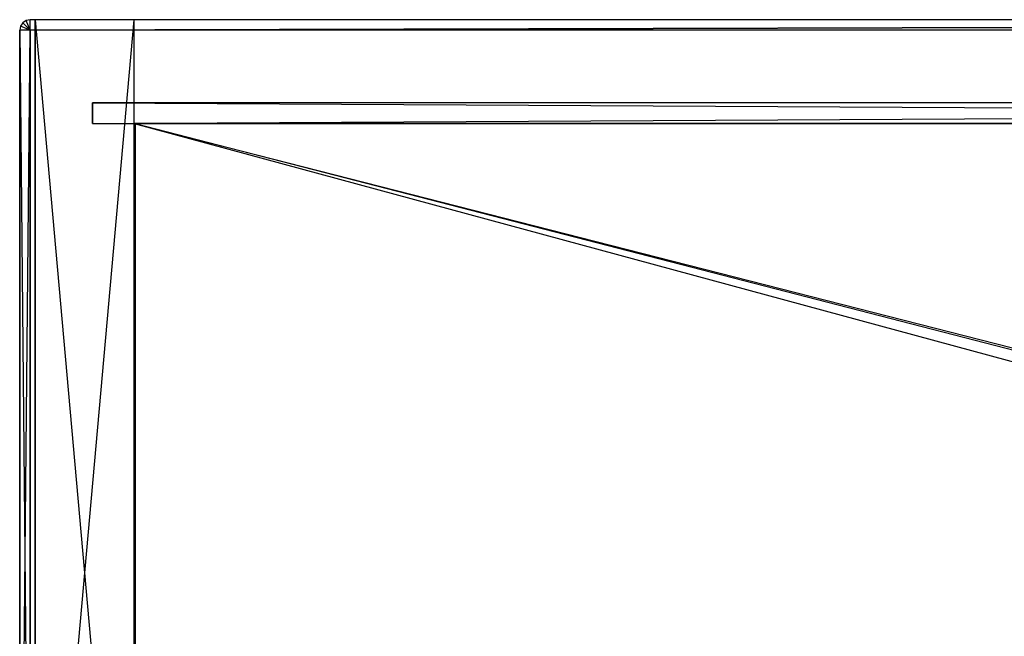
# Model space of a CAD drawing. Extents: x 0 to 0.758, y -0.237 to 0.
# Tile 9 of 20: x 0 to 0.19, y -0.119 to 0. Entities that reach past the tile are written whole.
import ezdxf

# ---------------------------------------------------------------- set-up
doc = ezdxf.new("R2010")
doc.units = 0
for name, color, linetype in [('L10_KORPUS_N_A704__3___REPLACEM', 7, 'CONTINUOUS'), ('L11_KORPUS_N_A704__2___REPLACEM', 7, 'CONTINUOUS'), ('L12_KORPUS_N_A704__1___REPLACEM', 7, 'CONTINUOUS'), ('L13_KORPUS_N_A704__0___REPLACEM', 7, 'CONTINUOUS'), ('L3_PLATTE_N_A704__0___REPLACEMT', 7, 'CONTINUOUS'), ('L8_KORPUS_N_A704__5___REPLACEMT', 7, 'CONTINUOUS')]:
    doc.layers.add(name, color=color, linetype=linetype)

msp = doc.modelspace()

# ---------------------------------------------------------------- linework, layer by layer
at = {"layer": 'L10_KORPUS_N_A704__3___REPLACEM', "color": 8}
for points, invisible_edges in [([(0.73575, -0.204, 0.187), (0.02225, -0.02, 0.187), (0.02225, -0.204, 0.187), (0.73575, -0.204, 0.187)], 13), ([(0.02225, -0.02, 0.187), (0.73575, -0.204, 0.187), (0.73575, -0.02, 0.187), (0.02225, -0.02, 0.187)], 14), ([(0.02225, -0.204, 0.187), (0.02225, -0.02, 0.168), (0.02225, -0.204, 0.168), (0.02225, -0.204, 0.187)], 13), ([(0.02225, -0.02, 0.168), (0.02225, -0.204, 0.187), (0.02225, -0.02, 0.187), (0.02225, -0.02, 0.168)], 14), ([(0.02225, -0.02, 0.187), (0.73575, -0.02, 0.168), (0.02225, -0.02, 0.168), (0.02225, -0.02, 0.187)], 13), ([(0.73575, -0.02, 0.168), (0.02225, -0.02, 0.187), (0.73575, -0.02, 0.187), (0.73575, -0.02, 0.168)], 14), ([(0.73575, -0.02, 0.168), (0.02225, -0.204, 0.168), (0.02225, -0.02, 0.168), (0.73575, -0.02, 0.168)], 13), ([(0.02225, -0.204, 0.168), (0.73575, -0.02, 0.168), (0.73575, -0.204, 0.168), (0.02225, -0.204, 0.168)], 14)]:
    msp.add_3dface(points, dxfattribs=dict(at, invisible_edges=invisible_edges))
at = {"layer": 'L11_KORPUS_N_A704__2___REPLACEM', "color": 8}
for points, invisible_edges in [([(0.736, -0.02, 0.001), (0.022, -0.2135, 0.001), (0.022, -0.02, 0.001), (0.736, -0.02, 0.001)], 13), ([(0.022, -0.2135, 0.001), (0.736, -0.02, 0.001), (0.736, -0.2135, 0.001), (0.022, -0.2135, 0.001)], 14), ([(0.022, -0.2135, 0.02), (0.022, -0.02, 0.001), (0.022, -0.2135, 0.001), (0.022, -0.2135, 0.02)], 13), ([(0.022, -0.02, 0.001), (0.022, -0.2135, 0.02), (0.022, -0.02, 0.02), (0.022, -0.02, 0.001)], 14), ([(0.736, -0.2135, 0.02), (0.022, -0.02, 0.02), (0.022, -0.2135, 0.02), (0.736, -0.2135, 0.02)], 13), ([(0.022, -0.02, 0.02), (0.736, -0.2135, 0.02), (0.736, -0.02, 0.02), (0.022, -0.02, 0.02)], 14), ([(0.022, -0.02, 0.02), (0.736, -0.02, 0.001), (0.022, -0.02, 0.001), (0.022, -0.02, 0.02)], 13), ([(0.736, -0.02, 0.001), (0.022, -0.02, 0.02), (0.736, -0.02, 0.02), (0.736, -0.02, 0.001)], 14)]:
    msp.add_3dface(points, dxfattribs=dict(at, invisible_edges=invisible_edges))
at = {"layer": 'L12_KORPUS_N_A704__1___REPLACEM', "color": 8}
for points, invisible_edges in [([(0.014, -0.02, 0.389), (0.014, -0.016, 0.001), (0.014, -0.02, 0.001), (0.014, -0.02, 0.389)], 13), ([(0.014, -0.016, 0.001), (0.014, -0.02, 0.389), (0.014, -0.016, 0.389), (0.014, -0.016, 0.001)], 14), ([(0.744, -0.02, 0.389), (0.014, -0.016, 0.389), (0.014, -0.02, 0.389), (0.744, -0.02, 0.389)], 13), ([(0.014, -0.016, 0.389), (0.744, -0.02, 0.389), (0.744, -0.016, 0.389), (0.014, -0.016, 0.389)], 14), ([(0.744, -0.016, 0.001), (0.014, -0.02, 0.001), (0.014, -0.016, 0.001), (0.744, -0.016, 0.001)], 13), ([(0.014, -0.02, 0.001), (0.744, -0.016, 0.001), (0.744, -0.02, 0.001), (0.014, -0.02, 0.001)], 14), ([(0.014, -0.016, 0.389), (0.744, -0.016, 0.001), (0.014, -0.016, 0.001), (0.014, -0.016, 0.389)], 13), ([(0.744, -0.016, 0.001), (0.014, -0.016, 0.389), (0.744, -0.016, 0.389), (0.744, -0.016, 0.001)], 14), ([(0.744, -0.02, 0.389), (0.014, -0.02, 0.001), (0.744, -0.02, 0.001), (0.744, -0.02, 0.389)], 13), ([(0.014, -0.02, 0.001), (0.744, -0.02, 0.389), (0.014, -0.02, 0.389), (0.014, -0.02, 0.001)], 14)]:
    msp.add_3dface(points, dxfattribs=dict(at, invisible_edges=invisible_edges))
at = {"layer": 'L13_KORPUS_N_A704__0___REPLACEM', "color": 8}
for points, invisible_edges in [([(0.022, -0.2025, 0.3905), (0.022, -0.02, 0.3715), (0.022, -0.2025, 0.3715), (0.022, -0.2025, 0.3905)], 13), ([(0.022, -0.02, 0.3715), (0.022, -0.2025, 0.3905), (0.022, -0.02, 0.3905), (0.022, -0.02, 0.3715)], 14), ([(0.736, -0.02, 0.3715), (0.022, -0.2025, 0.3715), (0.022, -0.02, 0.3715), (0.736, -0.02, 0.3715)], 13), ([(0.022, -0.2025, 0.3715), (0.736, -0.02, 0.3715), (0.736, -0.2025, 0.3715), (0.022, -0.2025, 0.3715)], 14), ([(0.736, -0.2025, 0.3905), (0.022, -0.02, 0.3905), (0.022, -0.2025, 0.3905), (0.736, -0.2025, 0.3905)], 13), ([(0.022, -0.02, 0.3905), (0.736, -0.2025, 0.3905), (0.736, -0.02, 0.3905), (0.022, -0.02, 0.3905)], 14), ([(0.022, -0.02, 0.3905), (0.736, -0.02, 0.3715), (0.022, -0.02, 0.3715), (0.022, -0.02, 0.3905)], 13), ([(0.736, -0.02, 0.3715), (0.022, -0.02, 0.3905), (0.736, -0.02, 0.3905), (0.736, -0.02, 0.3715)], 14)]:
    msp.add_3dface(points, dxfattribs=dict(at, invisible_edges=invisible_edges))
at = {"layer": 'L3_PLATTE_N_A704__0___REPLACEMT', "color": 254}
for points, invisible_edges in [([(0.002, -0.002, 0.39), (0.001235, -0.000152, 0.392), (0.002, 0, 0.392), (0.002, -0.002, 0.39)], 14), ([(0.002, -0.002, 0.4), (0.002, 0, 0.398), (0.001235, -0.000152, 0.398), (0.002, -0.002, 0.4)], 14), ([(0.001235, -0.000152, 0.392), (0.002, 0, 0.398), (0.002, 0, 0.392), (0.001235, -0.000152, 0.392)], 13), ([(0.002, 0, 0.398), (0.001235, -0.000152, 0.392), (0.001235, -0.000152, 0.398), (0.002, 0, 0.398)], 14), ([(0.756, 0, 0.392), (0.002, -0.002, 0.39), (0.002, 0, 0.392), (0.756, 0, 0.392)], 13), ([(0.002, -0.002, 0.39), (0.756, 0, 0.392), (0.756, -0.002, 0.39), (0.002, -0.002, 0.39)], 14), ([(0.002, -0.002, 0.4), (0.756, 0, 0.398), (0.002, 0, 0.398), (0.002, -0.002, 0.4)], 13), ([(0.756, 0, 0.398), (0.002, -0.002, 0.4), (0.756, -0.002, 0.4), (0.756, 0, 0.398)], 14), ([(0.002, 0, 0.398), (0.756, 0, 0.392), (0.002, 0, 0.392), (0.002, 0, 0.398)], 13), ([(0.756, 0, 0.392), (0.002, 0, 0.398), (0.756, 0, 0.398), (0.756, 0, 0.392)], 14), ([(0.000152, -0.001235, 0.398), (0, -0.002, 0.398), (0.002, -0.002, 0.4), (0.000152, -0.001235, 0.398)], 14), ([(0, -0.002, 0.398), (0.000152, -0.001235, 0.392), (0, -0.002, 0.392), (0, -0.002, 0.398)], 13), ([(0.000152, -0.001235, 0.392), (0, -0.002, 0.398), (0.000152, -0.001235, 0.398), (0.000152, -0.001235, 0.392)], 14), ([(0.002, -0.002, 0.39), (0, -0.002, 0.392), (0.000152, -0.001235, 0.392), (0.002, -0.002, 0.39)], 14), ([(0.002, -0.002, 0.4), (0.000586, -0.000586, 0.398), (0.000152, -0.001235, 0.398), (0.002, -0.002, 0.4)], 14), ([(0.002, -0.002, 0.39), (0.000152, -0.001235, 0.392), (0.000586, -0.000586, 0.392), (0.002, -0.002, 0.39)], 14), ([(0.000152, -0.001235, 0.398), (0.000586, -0.000586, 0.392), (0.000152, -0.001235, 0.392), (0.000152, -0.001235, 0.398)], 13), ([(0.000586, -0.000586, 0.392), (0.000152, -0.001235, 0.398), (0.000586, -0.000586, 0.398), (0.000586, -0.000586, 0.392)], 14), ([(0.002, -0.002, 0.4), (0.001235, -0.000152, 0.398), (0.000586, -0.000586, 0.398), (0.002, -0.002, 0.4)], 14), ([(0.000586, -0.000586, 0.392), (0.001235, -0.000152, 0.398), (0.001235, -0.000152, 0.392), (0.000586, -0.000586, 0.392)], 13), ([(0.001235, -0.000152, 0.398), (0.000586, -0.000586, 0.392), (0.000586, -0.000586, 0.398), (0.001235, -0.000152, 0.398)], 14), ([(0.002, -0.002, 0.39), (0.000586, -0.000586, 0.392), (0.001235, -0.000152, 0.392), (0.002, -0.002, 0.39)], 14), ([(0.002, -0.002, 0.39), (0, -0.211, 0.392), (0, -0.002, 0.392), (0.002, -0.002, 0.39)], 13), ([(0, -0.211, 0.392), (0.002, -0.002, 0.39), (0.002, -0.211, 0.39), (0, -0.211, 0.392)], 14), ([(0, -0.211, 0.398), (0, -0.002, 0.392), (0, -0.211, 0.392), (0, -0.211, 0.398)], 13), ([(0, -0.002, 0.392), (0, -0.211, 0.398), (0, -0.002, 0.398), (0, -0.002, 0.392)], 14), ([(0.002, -0.211, 0.4), (0, -0.002, 0.398), (0, -0.211, 0.398), (0.002, -0.211, 0.4)], 13), ([(0, -0.002, 0.398), (0.002, -0.211, 0.4), (0.002, -0.002, 0.4), (0, -0.002, 0.398)], 14), ([(0.756, -0.002, 0.39), (0.002, -0.211, 0.39), (0.002, -0.002, 0.39), (0.756, -0.002, 0.39)], 13), ([(0.002, -0.211, 0.39), (0.756, -0.002, 0.39), (0.002076, -0.211383, 0.39), (0.002, -0.211, 0.39)], 10), ([(0.002076, -0.211383, 0.4), (0.002, -0.002, 0.4), (0.002, -0.211, 0.4), (0.002076, -0.211383, 0.4)], 13), ([(0.002, -0.002, 0.4), (0.002076, -0.211383, 0.4), (0.756, -0.002, 0.4), (0.002, -0.002, 0.4)], 10), ([(0.002076, -0.211383, 0.39), (0.756, -0.002, 0.39), (0.002293, -0.211707, 0.39), (0.002076, -0.211383, 0.39)], 13), ([(0.756, -0.002, 0.4), (0.002076, -0.211383, 0.4), (0.002293, -0.211707, 0.4), (0.756, -0.002, 0.4)], 13), ([(0.002293, -0.211707, 0.39), (0.756, -0.002, 0.39), (0.002617, -0.211924, 0.39), (0.002293, -0.211707, 0.39)], 10), ([(0.756, -0.002, 0.4), (0.002293, -0.211707, 0.4), (0.002617, -0.211924, 0.4), (0.756, -0.002, 0.4)], 10), ([(0.002617, -0.211924, 0.39), (0.756, -0.002, 0.39), (0.003, -0.212, 0.39), (0.002617, -0.211924, 0.39)], 13), ([(0.756, -0.002, 0.4), (0.002617, -0.211924, 0.4), (0.003, -0.212, 0.4), (0.756, -0.002, 0.4)], 13), ([(0.003, -0.212, 0.39), (0.756, -0.002, 0.39), (0.755, -0.212, 0.39), (0.003, -0.212, 0.39)], 10), ([(0.756, -0.002, 0.4), (0.003, -0.212, 0.4), (0.755, -0.212, 0.4), (0.756, -0.002, 0.4)], 10)]:
    msp.add_3dface(points, dxfattribs=dict(at, invisible_edges=invisible_edges))
at = {"layer": 'L8_KORPUS_N_A704__5___REPLACEMT', "color": 8}
for points, invisible_edges in [([(0.022, 0), (0.003, -0.214), (0.003, 0), (0.022, 0)], 13), ([(0.003, -0.214), (0.022, 0), (0.022, -0.214), (0.003, -0.214)], 14), ([(0.003, -0.214, 0.391), (0.003, 0), (0.003, -0.214), (0.003, -0.214, 0.391)], 13), ([(0.003, 0), (0.003, -0.214, 0.391), (0.003, 0, 0.391), (0.003, 0)], 14), ([(0.003, 0, 0.391), (0.022, 0), (0.003, 0), (0.003, 0, 0.391)], 13), ([(0.022, 0), (0.003, 0, 0.391), (0.022, 0, 0.391), (0.022, 0)], 14), ([(0.022, -0.214, 0.391), (0.003, 0, 0.391), (0.003, -0.214, 0.391), (0.022, -0.214, 0.391)], 13), ([(0.003, 0, 0.391), (0.022, -0.214, 0.391), (0.022, 0, 0.391), (0.003, 0, 0.391)], 14), ([(0.022, 0), (0.022, -0.214, 0.391), (0.022, -0.214), (0.022, 0)], 13), ([(0.022, -0.214, 0.391), (0.022, 0), (0.022, 0, 0.391), (0.022, -0.214, 0.391)], 14)]:
    msp.add_3dface(points, dxfattribs=dict(at, invisible_edges=invisible_edges))

doc.saveas('drawing.dxf')
